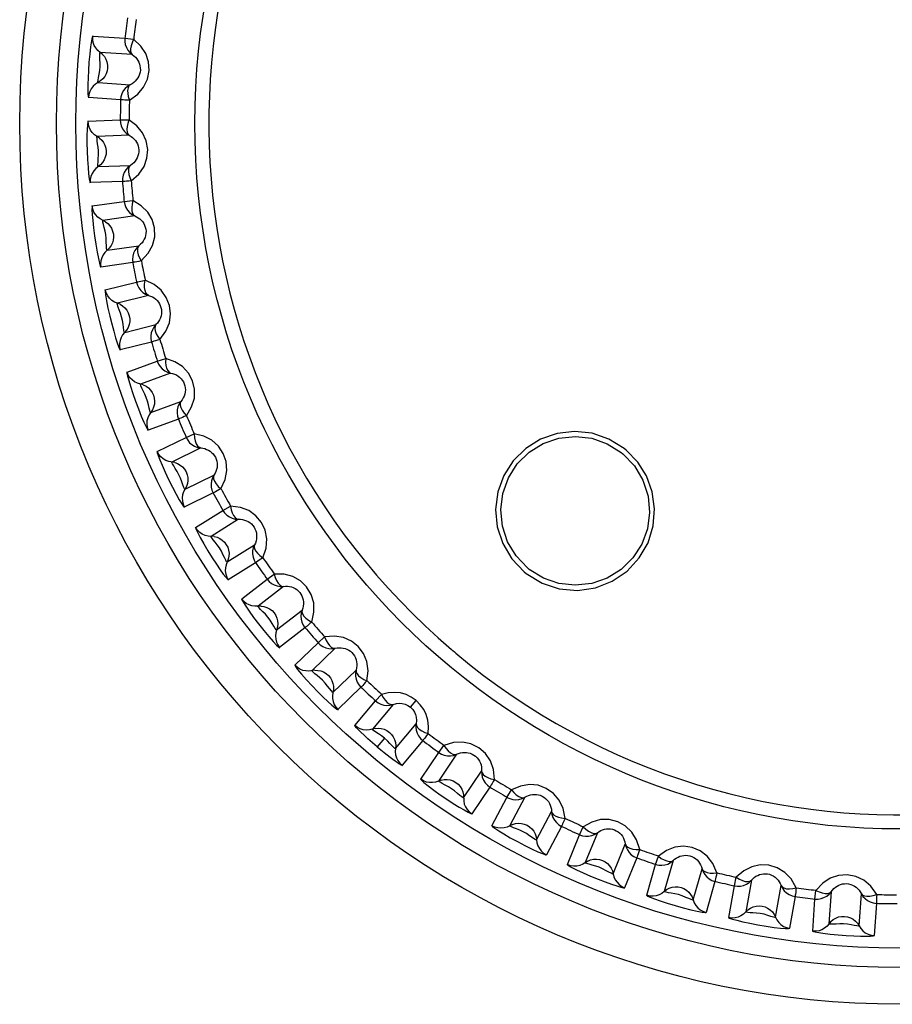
# Model space of a CAD drawing. Header units: millimetres. Extents: x 1 to 1591, y -395 to 1220.
# Tile 41 of 81: x 703 to 712, y 635 to 645. Entities that reach past the tile are written whole.
import ezdxf

# ---------------------------------------------------------------- set-up
doc = ezdxf.new("R2010")
doc.units = ezdxf.units.MM
doc.header["$LTSCALE"] = 65.395
for name, color, linetype in [('01_DISPLAYCASE_11_AM_0', 7, 'CONTINUOUS'), ('R911330333_FOLIE_11_AM_0', 7, 'CONTINUOUS'), ('XUAN_NIU_11_AM_0', 7, 'CONTINUOUS')]:
    doc.layers.add(name, color=color, linetype=linetype)

msp = doc.modelspace()

# ---------------------------------------------------------------- linework, layer by layer
at = {"layer": '01_DISPLAYCASE_11_AM_0', "color": 7}
msp.add_circle((711.721, 643.564), 8.625, dxfattribs=at)
at = {"layer": 'R911330333_FOLIE_11_AM_0', "color": 7}
msp.add_circle((711.721, 643.564), 9, dxfattribs=at)
at = {"layer": 'XUAN_NIU_11_AM_0', "color": 7}
for p, q in [((703.468, 644.457), (703.796, 644.434)), ((703.796, 644.434), (703.885, 644.424)), ((703.54, 644.285), (703.543, 644.29)), ((703.871, 644.267), (703.543, 644.29)), ((703.522, 643.982), (703.85, 643.959)), ((703.752, 643.805), (703.424, 643.828)), ((703.42, 643.589), (703.749, 643.601)), ((703.749, 643.601), (703.838, 643.6)), ((703.841, 643.443), (703.512, 643.431)), ((703.523, 643.123), (703.852, 643.135)), ((703.771, 642.97), (703.442, 642.959)), ((703.463, 642.721), (703.788, 642.767)), ((703.788, 642.767), (703.878, 642.776)), ((703.897, 642.62), (703.571, 642.574)), ((703.614, 642.269), (703.94, 642.314)), ((703.876, 642.143), (703.55, 642.097)), ((703.596, 641.863), (703.915, 641.942)), ((704.038, 641.807), (703.719, 641.727)), ((703.718, 641.722), (703.719, 641.727)), ((703.794, 641.428), (704.113, 641.508)), ((704.068, 641.33), (703.748, 641.251)), ((703.818, 641.023), (704.127, 641.135)), ((704.127, 641.135), (704.213, 641.163)), ((704.264, 641.013), (703.955, 640.901)), ((704.06, 640.611), (704.369, 640.724)), ((704.343, 640.543), (704.034, 640.43)), ((704.423, 640.355), (704.505, 640.391)), ((704.127, 640.211), (704.423, 640.355)), ((704.571, 640.248), (704.276, 640.104)), ((708.869, 640.203), (708.888, 640.188)), ((708.92, 640.226), (708.901, 640.243)), ((704.411, 639.827), (704.706, 639.971)), ((704.699, 639.788), (704.403, 639.644)), ((704.519, 639.435), (704.798, 639.61)), ((704.798, 639.61), (704.876, 639.654)), ((704.957, 639.519), (704.678, 639.345)), ((704.678, 639.339), (704.678, 639.345)), ((704.841, 639.083), (705.12, 639.258)), ((705.132, 639.075), (704.853, 638.901)), ((705.249, 638.908), (705.322, 638.96)), ((707.877, 638.983), (707.897, 638.967)), ((707.929, 639.008), (707.911, 639.023)), ((704.99, 638.705), (705.249, 638.908)), ((705.417, 638.834), (705.158, 638.632)), ((705.347, 638.389), (705.607, 638.591)), ((705.637, 638.411), (705.378, 638.208)), ((705.535, 638.028), (705.771, 638.257)), ((705.771, 638.257), (705.838, 638.317)), ((705.946, 638.201), (705.709, 637.973)), ((705.923, 637.751), (706.16, 637.979)), ((706.209, 637.803), (705.973, 637.575)), ((706.147, 637.412), (706.359, 637.664)), ((706.359, 637.664), (706.419, 637.73)), ((706.716, 637.599), (706.773, 637.668)), ((706.538, 637.627), (706.326, 637.375)), ((706.563, 637.177), (706.774, 637.429)), ((706.45, 637.283), (706.376, 637.194)), ((706.842, 637.259), (706.63, 637.007)), ((707.005, 637.136), (707.058, 637.208)), ((706.821, 636.863), (707.005, 637.136)), ((707.187, 637.118), (707.003, 636.845)), ((707.258, 636.673), (707.442, 636.945)), ((707.527, 636.783), (707.343, 636.51)), ((707.702, 636.678), (707.748, 636.756)), ((707.548, 636.388), (707.702, 636.678)), ((707.885, 636.679), (707.731, 636.389)), ((708.003, 636.244), (708.158, 636.534)), ((708.259, 636.382), (708.105, 636.092)), ((708.444, 636.296), (708.481, 636.378)), ((708.321, 635.991), (708.444, 636.296)), ((708.626, 636.316), (708.503, 636.011)), ((708.789, 635.895), (708.912, 636.2)), ((709.029, 636.06), (708.905, 635.755)), ((709.222, 635.993), (709.25, 636.078)), ((708.506, 636.007), (708.503, 636.011)), ((709.131, 635.677), (709.222, 635.993)), ((709.401, 636.032), (709.31, 635.716)), ((709.606, 635.631), (709.697, 635.947)), ((710.027, 635.773), (710.046, 635.861)), ((709.828, 635.819), (709.737, 635.503)), ((709.97, 635.449), (710.027, 635.773)), ((710.201, 635.831), (710.143, 635.507)), ((710.447, 635.453), (710.504, 635.777)), ((710.648, 635.664), (710.591, 635.34)), ((710.828, 635.311), (710.85, 635.639)), ((710.85, 635.639), (710.86, 635.728)), ((711.017, 635.714), (710.994, 635.386)), ((711.302, 635.365), (711.325, 635.693)), ((711.479, 635.595), (711.456, 635.267)), ((710.999, 635.383), (710.994, 635.386))]:
    msp.add_line(p, q, dxfattribs=at)
for points in [[(703.468, 644.46), (703.462, 644.445), (703.455, 644.408), (703.446, 644.348), (703.437, 644.272), (703.429, 644.189), (703.423, 644.105), (703.419, 644.029), (703.417, 643.961), (703.417, 643.906), (703.418, 643.865), (703.42, 643.838), (703.424, 643.825)], [(703.567, 644.27), (703.519, 644.31), (703.499, 644.335), (703.483, 644.362), (703.472, 644.392), (703.467, 644.424), (703.468, 644.457)], [(703.796, 644.434), (703.795, 644.402), (703.8, 644.371), (703.811, 644.341), (703.826, 644.313), (703.847, 644.288), (703.871, 644.267)], [(703.842, 643.802), (703.927, 643.864), (703.988, 643.934), (704.027, 644.017), (704.043, 644.104), (704.038, 644.192), (704.01, 644.278), (703.959, 644.354), (703.885, 644.424)], [(703.885, 644.424), (703.869, 644.389), (703.859, 644.358), (703.854, 644.328), (703.854, 644.302), (703.86, 644.282), (703.871, 644.267)], [(703.522, 643.982), (703.519, 643.988), (703.522, 644.006), (703.527, 644.034), (703.532, 644.068), (703.539, 644.106), (703.542, 644.145), (703.543, 644.181), (703.541, 644.218), (703.54, 644.247), (703.54, 644.285)], [(703.567, 644.27), (703.586, 644.247), (703.602, 644.221), (703.613, 644.192), (703.619, 644.161), (703.619, 644.13)], [(703.871, 644.267), (703.888, 644.254), (703.903, 644.24), (703.917, 644.225), (703.928, 644.208), (703.938, 644.19), (703.945, 644.171), (703.95, 644.152), (703.953, 644.131), (703.954, 644.11), (703.951, 644.089), (703.946, 644.068), (703.938, 644.048), (703.928, 644.029), (703.916, 644.012), (703.902, 643.996), (703.887, 643.982), (703.869, 643.97), (703.85, 643.959)], [(703.619, 644.13), (703.615, 644.1), (703.605, 644.071), (703.59, 644.044), (703.571, 644.02), (703.548, 643.999), (703.495, 643.965)], [(703.495, 643.965), (703.472, 643.944), (703.452, 643.919), (703.437, 643.891), (703.428, 643.86), (703.424, 643.828)], [(703.85, 643.959), (703.823, 643.943), (703.8, 643.921), (703.78, 643.896), (703.766, 643.868), (703.756, 643.837), (703.752, 643.805)], [(703.85, 643.959), (703.837, 643.947), (703.828, 643.927), (703.824, 643.902), (703.825, 643.871), (703.831, 643.838), (703.842, 643.802)], [(703.842, 643.802), (703.817, 643.803), (703.796, 643.803), (703.778, 643.804), (703.765, 643.804), (703.756, 643.804), (703.752, 643.805)], [(703.42, 643.592), (703.416, 643.579), (703.413, 643.55), (703.41, 643.503), (703.408, 643.441), (703.408, 643.365), (703.41, 643.282), (703.414, 643.196), (703.419, 643.115), (703.425, 643.049), (703.432, 642.998), (703.437, 642.968), (703.442, 642.956)], [(703.537, 643.414), (703.486, 643.449), (703.463, 643.471), (703.445, 643.497), (703.431, 643.526), (703.423, 643.557), (703.42, 643.589)], [(703.749, 643.601), (703.751, 643.569), (703.759, 643.538), (703.773, 643.51), (703.791, 643.483), (703.814, 643.461), (703.841, 643.443)], [(703.838, 643.6), (703.826, 643.564), (703.819, 643.532), (703.817, 643.501), (703.82, 643.475), (703.828, 643.456), (703.841, 643.443)], [(703.86, 642.977), (703.938, 643.047), (703.992, 643.124), (704.022, 643.21), (704.029, 643.299), (704.014, 643.386), (703.977, 643.468), (703.919, 643.538), (703.838, 643.6)], [(703.523, 643.123), (703.52, 643.127), (703.52, 643.144), (703.522, 643.171), (703.523, 643.204), (703.527, 643.243), (703.527, 643.283), (703.524, 643.32), (703.517, 643.357), (703.513, 643.387), (703.511, 643.411), (703.51, 643.427), (703.512, 643.431)], [(703.537, 643.414), (703.559, 643.393), (703.578, 643.368), (703.591, 643.341), (703.601, 643.311), (703.604, 643.28)], [(703.841, 643.443), (703.859, 643.432), (703.875, 643.419), (703.89, 643.405), (703.904, 643.39), (703.915, 643.373), (703.924, 643.355), (703.932, 643.336), (703.936, 643.316), (703.939, 643.295), (703.939, 643.274), (703.936, 643.253), (703.93, 643.232), (703.922, 643.212), (703.912, 643.194), (703.9, 643.177), (703.886, 643.161), (703.869, 643.147), (703.852, 643.135)], [(703.604, 643.28), (703.603, 643.25), (703.596, 643.22), (703.585, 643.192), (703.568, 643.165), (703.548, 643.142), (703.498, 643.103)], [(703.498, 643.103), (703.477, 643.08), (703.46, 643.053), (703.449, 643.023), (703.442, 642.992), (703.442, 642.959)], [(703.852, 643.135), (703.827, 643.115), (703.806, 643.091), (703.789, 643.064), (703.777, 643.035), (703.771, 643.003), (703.771, 642.97)], [(703.852, 643.135), (703.84, 643.121), (703.833, 643.1), (703.832, 643.074), (703.836, 643.044), (703.846, 643.011), (703.86, 642.977)], [(703.86, 642.977), (703.836, 642.975), (703.814, 642.974), (703.797, 642.972), (703.783, 642.971), (703.775, 642.971), (703.771, 642.97)], [(703.462, 642.724), (703.46, 642.711), (703.459, 642.681), (703.462, 642.635), (703.467, 642.573), (703.474, 642.497), (703.485, 642.415), (703.498, 642.329), (703.512, 642.25), (703.525, 642.185), (703.536, 642.135), (703.545, 642.105), (703.551, 642.094)], [(703.598, 642.56), (703.543, 642.589), (703.518, 642.608), (703.497, 642.632), (703.48, 642.659), (703.469, 642.689), (703.463, 642.721)], [(703.788, 642.767), (703.794, 642.736), (703.806, 642.706), (703.822, 642.679), (703.843, 642.655), (703.868, 642.635), (703.897, 642.62)], [(703.878, 642.776), (703.869, 642.739), (703.866, 642.706), (703.867, 642.675), (703.872, 642.65), (703.882, 642.632), (703.897, 642.62)], [(703.964, 642.159), (704.035, 642.237), (704.08, 642.318), (704.101, 642.407), (704.098, 642.496), (704.075, 642.581), (704.03, 642.659), (703.964, 642.723), (703.878, 642.776)], [(703.897, 642.62), (703.916, 642.611), (703.933, 642.6), (703.95, 642.588), (703.965, 642.574), (703.978, 642.558), (703.989, 642.541), (703.998, 642.523), (704.005, 642.504), (704.01, 642.483), (704.012, 642.462), (704.011, 642.441), (704.008, 642.419), (704.002, 642.399), (703.994, 642.38), (703.983, 642.361), (703.971, 642.344), (703.956, 642.329), (703.939, 642.314)], [(703.614, 642.269), (703.61, 642.273), (703.609, 642.289), (703.608, 642.316), (703.606, 642.349), (703.606, 642.389), (703.601, 642.428), (703.594, 642.465), (703.584, 642.501), (703.577, 642.53), (703.572, 642.554), (703.569, 642.569), (703.571, 642.574)], [(703.598, 642.56), (703.622, 642.541), (703.643, 642.518), (703.659, 642.493), (703.671, 642.464), (703.678, 642.433)], [(703.678, 642.433), (703.68, 642.403), (703.677, 642.373), (703.668, 642.343), (703.655, 642.316), (703.636, 642.29), (703.591, 642.247)], [(703.94, 642.314), (703.917, 642.292), (703.898, 642.267), (703.885, 642.238), (703.876, 642.207), (703.873, 642.175), (703.876, 642.143)], [(703.94, 642.314), (703.929, 642.299), (703.925, 642.278), (703.926, 642.252), (703.933, 642.223), (703.946, 642.191), (703.964, 642.159)], [(703.591, 642.247), (703.573, 642.221), (703.559, 642.192), (703.55, 642.161), (703.547, 642.129), (703.55, 642.097)], [(703.964, 642.159), (703.94, 642.154), (703.919, 642.15), (703.902, 642.147), (703.889, 642.145), (703.88, 642.143), (703.876, 642.143)], [(703.915, 641.942), (703.919, 641.943), (703.928, 641.945), (703.941, 641.948), (703.958, 641.951), (703.979, 641.955), (704.003, 641.961)], [(703.915, 641.942), (703.924, 641.912), (703.939, 641.884), (703.958, 641.858), (703.981, 641.837), (704.008, 641.819), (704.038, 641.807)], [(704.038, 641.807), (704.023, 641.817), (704.011, 641.834), (704.003, 641.858), (703.998, 641.888), (703.998, 641.923), (704.003, 641.961)], [(704.154, 641.356), (704.215, 641.44), (704.252, 641.526), (704.263, 641.617), (704.252, 641.705), (704.219, 641.787), (704.167, 641.86), (704.095, 641.917), (704.003, 641.961)], [(703.595, 641.866), (703.594, 641.85), (703.598, 641.813), (703.608, 641.752), (703.623, 641.678), (703.641, 641.596), (703.662, 641.515), (703.682, 641.44), (703.701, 641.375), (703.717, 641.324), (703.731, 641.285), (703.742, 641.26), (703.749, 641.248)], [(703.747, 641.716), (703.69, 641.739), (703.663, 641.756), (703.639, 641.778), (703.62, 641.803), (703.605, 641.832), (703.596, 641.863)], [(704.038, 641.807), (704.058, 641.8), (704.077, 641.792), (704.094, 641.781), (704.111, 641.768), (704.125, 641.754), (704.138, 641.739), (704.149, 641.722), (704.158, 641.703), (704.165, 641.683), (704.169, 641.662), (704.171, 641.641), (704.17, 641.62), (704.166, 641.599), (704.16, 641.579), (704.151, 641.559), (704.141, 641.541), (704.128, 641.524), (704.113, 641.508)], [(703.794, 641.428), (703.789, 641.433), (703.786, 641.451), (703.782, 641.479), (703.777, 641.513), (703.772, 641.552), (703.763, 641.589), (703.752, 641.624), (703.739, 641.658), (703.729, 641.686), (703.718, 641.722)], [(703.747, 641.716), (703.773, 641.7), (703.796, 641.68), (703.815, 641.656), (703.83, 641.629), (703.841, 641.599)], [(703.841, 641.599), (703.846, 641.569), (703.845, 641.539), (703.84, 641.508), (703.829, 641.479), (703.814, 641.452), (703.773, 641.404)], [(704.113, 641.508), (704.093, 641.484), (704.077, 641.456), (704.066, 641.426), (704.061, 641.395), (704.061, 641.362), (704.068, 641.33)], [(704.113, 641.508), (704.104, 641.492), (704.102, 641.47), (704.106, 641.445), (704.116, 641.416), (704.132, 641.386), (704.154, 641.356)], [(703.773, 641.404), (703.758, 641.376), (703.747, 641.347), (703.742, 641.315), (703.742, 641.283), (703.748, 641.251)], [(704.154, 641.356), (704.13, 641.349), (704.11, 641.343), (704.093, 641.338), (704.08, 641.334), (704.072, 641.332), (704.068, 641.33)], [(704.127, 641.135), (704.14, 641.106), (704.157, 641.08), (704.178, 641.056), (704.204, 641.037), (704.233, 641.023), (704.264, 641.013)], [(704.213, 641.163), (704.212, 641.125), (704.216, 641.091), (704.223, 641.062), (704.234, 641.038), (704.247, 641.022), (704.264, 641.013)], [(704.426, 640.577), (704.478, 640.668), (704.506, 640.757), (704.508, 640.848), (704.487, 640.935), (704.446, 641.013), (704.386, 641.08), (704.308, 641.129), (704.213, 641.163)], [(703.817, 641.026), (703.817, 641.012), (703.823, 640.983), (703.835, 640.938), (703.853, 640.879), (703.876, 640.806), (703.904, 640.728), (703.934, 640.647), (703.964, 640.572), (703.99, 640.511), (704.012, 640.465), (704.027, 640.437), (704.035, 640.427)], [(703.984, 640.893), (703.924, 640.91), (703.896, 640.924), (703.87, 640.943), (703.848, 640.966), (703.831, 640.993), (703.818, 641.023)], [(704.264, 641.014), (704.284, 641.009), (704.304, 641.002), (704.323, 640.994), (704.34, 640.983), (704.356, 640.97), (704.37, 640.956), (704.383, 640.94), (704.394, 640.923), (704.403, 640.904), (704.409, 640.883), (704.413, 640.862), (704.414, 640.841), (704.413, 640.82), (704.409, 640.799), (704.402, 640.779), (704.393, 640.76), (704.382, 640.741), (704.369, 640.724)], [(704.06, 640.611), (704.056, 640.615), (704.051, 640.631), (704.044, 640.656), (704.036, 640.688), (704.027, 640.727), (704.014, 640.764), (704, 640.799), (703.983, 640.832), (703.97, 640.86), (703.96, 640.882), (703.954, 640.896), (703.955, 640.901)], [(703.984, 640.893), (704.012, 640.879), (704.036, 640.862), (704.058, 640.84), (704.076, 640.814), (704.089, 640.786)], [(704.089, 640.786), (704.097, 640.757), (704.1, 640.726), (704.098, 640.696), (704.09, 640.666), (704.078, 640.637), (704.043, 640.585)], [(704.369, 640.724), (704.352, 640.698), (704.339, 640.669), (704.332, 640.638), (704.33, 640.606), (704.333, 640.574), (704.343, 640.543)], [(704.369, 640.724), (704.362, 640.707), (704.362, 640.685), (704.369, 640.661), (704.382, 640.633), (704.402, 640.605), (704.426, 640.577)], [(704.043, 640.585), (704.03, 640.556), (704.022, 640.525), (704.02, 640.493), (704.024, 640.461), (704.034, 640.43)], [(704.426, 640.577), (704.403, 640.568), (704.384, 640.559), (704.367, 640.553), (704.355, 640.548), (704.347, 640.544), (704.343, 640.543)], [(704.778, 639.831), (704.821, 639.926), (704.839, 640.018), (704.831, 640.109), (704.801, 640.193), (704.752, 640.267), (704.686, 640.327), (704.604, 640.367), (704.505, 640.391)], [(704.505, 640.391), (704.508, 640.353), (704.515, 640.32), (704.526, 640.292), (704.539, 640.27), (704.554, 640.255), (704.571, 640.248)], [(708.901, 640.243), (708.745, 640.338), (708.574, 640.398), (708.394, 640.417), (708.216, 640.397), (708.046, 640.337), (707.894, 640.243), (707.767, 640.117), (707.671, 639.967), (707.609, 639.799), (707.586, 639.621), (707.603, 639.442), (707.659, 639.271), (707.751, 639.116), (707.877, 638.983)], [(707.911, 639.023), (707.795, 639.145), (707.709, 639.288), (707.655, 639.448), (707.639, 639.616), (707.659, 639.784), (707.717, 639.943), (707.808, 640.086), (707.929, 640.204), (708.073, 640.293), (708.233, 640.348), (708.401, 640.366), (708.568, 640.347), (708.727, 640.291), (708.869, 640.203)], [(704.423, 640.355), (704.438, 640.327), (704.458, 640.302), (704.482, 640.282), (704.509, 640.265), (704.539, 640.254), (704.571, 640.248)], [(704.126, 640.213), (704.127, 640.2), (704.136, 640.172), (704.153, 640.128), (704.177, 640.071), (704.207, 640.002), (704.243, 639.926), (704.282, 639.849), (704.319, 639.777), (704.352, 639.719), (704.378, 639.676), (704.396, 639.65), (704.405, 639.641)], [(704.306, 640.099), (704.245, 640.109), (704.215, 640.12), (704.187, 640.136), (704.163, 640.157), (704.143, 640.182), (704.127, 640.211)], [(704.571, 640.248), (704.592, 640.246), (704.612, 640.241), (704.632, 640.234), (704.65, 640.226), (704.667, 640.215), (704.683, 640.202), (704.697, 640.188), (704.71, 640.171), (704.721, 640.153), (704.729, 640.134), (704.735, 640.113), (704.739, 640.092), (704.739, 640.071), (704.738, 640.05), (704.733, 640.029), (704.727, 640.009), (704.718, 639.99), (704.706, 639.971)], [(707.897, 638.967), (708.061, 638.867), (708.236, 638.809), (708.423, 638.793), (708.607, 638.819), (708.779, 638.887), (708.931, 638.99), (709.054, 639.124), (709.144, 639.28), (709.196, 639.452), (709.211, 639.627), (709.186, 639.801), (709.128, 639.962), (709.04, 640.102), (708.92, 640.226)], [(708.888, 640.188), (709.005, 640.064), (709.092, 639.918), (709.145, 639.757), (709.16, 639.589), (709.138, 639.422), (709.08, 639.265), (708.989, 639.124), (708.869, 639.006), (708.727, 638.918), (708.568, 638.863), (708.4, 638.845), (708.233, 638.864), (708.074, 638.919), (707.929, 639.008)], [(704.411, 639.827), (704.406, 639.83), (704.4, 639.845), (704.39, 639.87), (704.379, 639.901), (704.366, 639.939), (704.349, 639.974), (704.331, 640.007), (704.311, 640.038), (704.295, 640.064), (704.283, 640.085), (704.275, 640.099), (704.276, 640.104)], [(704.306, 640.099), (704.334, 640.088), (704.361, 640.073), (704.385, 640.054), (704.405, 640.03), (704.421, 640.003)], [(704.421, 640.003), (704.432, 639.975), (704.438, 639.945), (704.439, 639.915), (704.435, 639.884), (704.425, 639.855), (704.396, 639.799)], [(704.706, 639.971), (704.692, 639.943), (704.682, 639.913), (704.678, 639.881), (704.679, 639.849), (704.686, 639.818), (704.699, 639.788)], [(704.706, 639.971), (704.701, 639.953), (704.703, 639.932), (704.713, 639.908), (704.729, 639.882), (704.751, 639.856), (704.778, 639.831)], [(704.396, 639.799), (704.386, 639.769), (704.382, 639.737), (704.384, 639.705), (704.391, 639.674), (704.403, 639.644)], [(704.778, 639.831), (704.756, 639.819), (704.738, 639.809), (704.722, 639.801), (704.71, 639.794), (704.703, 639.79), (704.699, 639.788)], [(704.798, 639.61), (704.816, 639.584), (704.838, 639.561), (704.865, 639.543), (704.893, 639.53), (704.925, 639.521), (704.957, 639.519)], [(705.206, 639.125), (705.239, 639.225), (705.247, 639.318), (705.23, 639.408), (705.192, 639.488), (705.135, 639.556), (705.063, 639.609), (704.977, 639.641), (704.876, 639.654)], [(704.876, 639.654), (704.883, 639.617), (704.894, 639.585), (704.907, 639.558), (704.922, 639.537), (704.939, 639.524), (704.957, 639.519)], [(704.957, 639.519), (704.978, 639.519), (704.998, 639.516), (705.019, 639.512), (705.038, 639.505), (705.056, 639.496), (705.073, 639.485), (705.089, 639.472), (705.103, 639.457), (705.116, 639.44), (705.126, 639.422), (705.134, 639.402), (705.14, 639.381), (705.143, 639.36), (705.143, 639.339), (705.141, 639.318), (705.137, 639.298), (705.13, 639.277), (705.12, 639.257)], [(704.517, 639.438), (704.522, 639.422), (704.537, 639.389), (704.565, 639.334), (704.602, 639.268), (704.645, 639.196), (704.689, 639.125), (704.731, 639.06), (704.77, 639.004), (704.801, 638.96), (704.827, 638.928), (704.844, 638.907), (704.855, 638.898)], [(704.708, 639.343), (704.647, 639.347), (704.616, 639.355), (704.587, 639.368), (704.561, 639.386), (704.538, 639.409), (704.519, 639.435)], [(704.841, 639.083), (704.836, 639.086), (704.827, 639.102), (704.815, 639.128), (704.799, 639.159), (704.783, 639.194), (704.762, 639.227), (704.741, 639.257), (704.718, 639.285), (704.7, 639.308), (704.678, 639.339)], [(704.708, 639.343), (704.738, 639.335), (704.766, 639.323), (704.792, 639.306), (704.815, 639.285), (704.833, 639.26)], [(704.833, 639.26), (704.847, 639.233), (704.856, 639.204), (704.861, 639.174), (704.86, 639.143), (704.853, 639.112), (704.83, 639.054)], [(705.12, 639.258), (705.109, 639.228), (705.102, 639.197), (705.101, 639.165), (705.106, 639.134), (705.116, 639.103), (705.132, 639.075)], [(705.12, 639.258), (705.117, 639.24), (705.121, 639.218), (705.133, 639.195), (705.152, 639.172), (705.177, 639.148), (705.206, 639.125)], [(705.206, 639.125), (705.186, 639.112), (705.168, 639.1), (705.154, 639.09), (705.143, 639.082), (705.136, 639.077), (705.132, 639.075)], [(704.83, 639.054), (704.823, 639.023), (704.822, 638.991), (704.827, 638.96), (704.837, 638.929), (704.853, 638.901)], [(705.706, 638.469), (705.728, 638.571), (705.726, 638.665), (705.7, 638.752), (705.653, 638.828), (705.59, 638.89), (705.512, 638.935), (705.424, 638.957), (705.322, 638.96)], [(705.322, 638.96), (705.333, 638.924), (705.347, 638.893), (705.363, 638.867), (705.38, 638.848), (705.398, 638.837), (705.417, 638.834)], [(705.249, 638.908), (705.27, 638.884), (705.295, 638.864), (705.322, 638.848), (705.353, 638.838), (705.384, 638.833), (705.417, 638.834)], [(705.417, 638.834), (705.438, 638.836), (705.458, 638.836), (705.479, 638.833), (705.499, 638.828), (705.518, 638.822), (705.536, 638.812), (705.553, 638.801), (705.568, 638.788), (705.583, 638.773), (705.595, 638.755), (705.605, 638.736), (705.613, 638.716), (705.618, 638.696), (705.621, 638.675), (705.621, 638.654), (705.619, 638.633), (705.614, 638.612), (705.607, 638.591)], [(704.988, 638.708), (704.993, 638.695), (705.007, 638.669), (705.033, 638.63), (705.068, 638.579), (705.112, 638.517), (705.163, 638.451), (705.216, 638.383), (705.268, 638.321), (705.312, 638.271), (705.347, 638.234), (705.369, 638.213), (705.38, 638.206)], [(705.188, 638.633), (705.126, 638.631), (705.095, 638.635), (705.065, 638.645), (705.036, 638.66), (705.011, 638.681), (704.99, 638.705)], [(705.347, 638.389), (705.342, 638.39), (705.333, 638.404), (705.318, 638.427), (705.301, 638.454), (705.28, 638.489), (705.256, 638.52), (705.232, 638.549), (705.205, 638.575), (705.184, 638.597), (705.169, 638.615), (705.158, 638.626), (705.158, 638.632)], [(705.188, 638.633), (705.218, 638.629), (705.247, 638.619), (705.275, 638.605), (705.3, 638.587), (705.321, 638.564)], [(705.321, 638.564), (705.338, 638.538), (705.35, 638.51), (705.357, 638.481), (705.359, 638.45), (705.356, 638.419), (705.339, 638.358)], [(705.607, 638.591), (705.598, 638.561), (705.595, 638.529), (705.597, 638.498), (705.605, 638.467), (705.619, 638.437), (705.637, 638.411)], [(705.607, 638.591), (705.605, 638.573), (705.612, 638.552), (705.626, 638.531), (705.647, 638.509), (705.674, 638.488), (705.706, 638.469)], [(705.706, 638.469), (705.687, 638.453), (705.671, 638.439), (705.658, 638.428), (705.647, 638.419), (705.641, 638.413), (705.637, 638.411)], [(705.339, 638.358), (705.336, 638.327), (705.338, 638.295), (705.346, 638.264), (705.359, 638.235), (705.378, 638.208)], [(705.771, 638.257), (705.794, 638.235), (705.821, 638.218), (705.85, 638.205), (705.881, 638.198), (705.914, 638.197), (705.946, 638.201)], [(706.271, 637.868), (706.282, 637.972), (706.271, 638.065), (706.236, 638.149), (706.181, 638.22), (706.112, 638.275), (706.03, 638.311), (705.94, 638.324), (705.838, 638.317)], [(705.838, 638.317), (705.853, 638.281), (705.87, 638.253), (705.889, 638.229), (705.908, 638.211), (705.927, 638.202), (705.946, 638.201)], [(705.946, 638.201), (705.966, 638.205), (705.987, 638.207), (706.007, 638.207), (706.028, 638.204), (706.047, 638.199), (706.066, 638.192), (706.084, 638.183), (706.101, 638.171), (706.117, 638.157), (706.131, 638.141), (706.143, 638.124), (706.153, 638.104), (706.16, 638.085), (706.165, 638.064), (706.167, 638.043), (706.167, 638.022), (706.165, 638.001), (706.16, 637.979)], [(707.164, 638.163), (707.149, 638.176), (707.134, 638.189)], [(707.178, 638.15), (707.171, 638.157), (707.164, 638.163)], [(705.533, 638.031), (705.54, 638.016), (705.562, 637.986), (705.602, 637.937), (705.654, 637.878), (705.711, 637.817), (705.769, 637.756), (705.823, 637.703), (705.871, 637.657), (705.911, 637.621), (705.942, 637.595), (705.963, 637.579), (705.975, 637.572)], [(705.739, 637.977), (705.678, 637.968), (705.646, 637.97), (705.615, 637.976), (705.586, 637.989), (705.559, 638.006), (705.535, 638.028)], [(705.868, 637.813), (705.844, 637.845), (705.817, 637.874), (705.79, 637.899), (705.762, 637.922), (705.739, 637.941), (705.722, 637.957), (705.71, 637.968), (705.709, 637.973)], [(705.739, 637.977), (705.77, 637.976), (705.8, 637.97), (705.828, 637.959), (705.855, 637.943), (705.879, 637.922)], [(706.16, 637.979), (706.154, 637.948), (706.155, 637.917), (706.16, 637.885), (706.172, 637.855), (706.188, 637.828), (706.209, 637.803)], [(706.16, 637.979), (706.16, 637.961), (706.169, 637.941), (706.185, 637.921), (706.209, 637.902), (706.238, 637.884), (706.271, 637.868)], [(705.879, 637.922), (705.898, 637.899), (705.913, 637.872), (705.923, 637.843), (705.929, 637.813), (705.929, 637.782), (705.918, 637.72)], [(706.271, 637.868), (706.254, 637.85), (706.24, 637.835), (706.228, 637.822), (706.218, 637.812), (706.212, 637.806), (706.209, 637.803)], [(705.923, 637.751), (705.918, 637.752), (705.907, 637.766), (705.868, 637.813)], [(706.773, 637.668), (706.723, 637.703), (706.67, 637.728), (706.614, 637.745), (706.554, 637.751), (706.489, 637.746), (706.419, 637.73)], [(705.918, 637.72), (705.918, 637.688), (705.924, 637.657), (705.935, 637.627), (705.951, 637.599), (705.973, 637.575)], [(706.359, 637.664), (706.384, 637.645), (706.412, 637.63), (706.442, 637.621), (706.474, 637.617), (706.506, 637.619), (706.538, 637.627)], [(706.419, 637.73), (706.437, 637.697), (706.457, 637.67), (706.478, 637.648), (706.499, 637.633), (706.519, 637.626), (706.538, 637.627)], [(706.897, 637.33), (706.9, 637.401), (706.894, 637.466), (706.877, 637.524), (706.851, 637.577), (706.816, 637.625), (706.773, 637.668)], [(706.538, 637.627), (706.572, 637.636), (706.604, 637.639), (706.632, 637.637), (706.66, 637.63), (706.688, 637.618), (706.716, 637.599)], [(706.716, 637.599), (706.739, 637.575), (706.756, 637.549), (706.767, 637.524), (706.774, 637.496), (706.777, 637.464), (706.774, 637.429)], [(706.376, 637.194), (706.326, 637.236), (706.281, 637.276), (706.241, 637.312), (706.207, 637.344), (706.182, 637.37), (706.163, 637.389), (706.151, 637.404), (706.145, 637.414)], [(706.356, 637.382), (706.296, 637.367), (706.264, 637.365), (706.233, 637.369), (706.202, 637.378), (706.173, 637.392), (706.147, 637.412)], [(706.363, 637.345), (706.329, 637.369), (706.326, 637.375)], [(706.356, 637.382), (706.386, 637.385), (706.417, 637.382), (706.446, 637.374), (706.475, 637.36), (706.5, 637.342)], [(706.45, 637.283), (706.419, 637.308), (706.388, 637.327), (706.363, 637.345)], [(706.774, 637.429), (706.772, 637.397), (706.775, 637.366), (706.784, 637.335), (706.799, 637.307), (706.818, 637.281), (706.842, 637.259)], [(706.774, 637.429), (706.776, 637.411), (706.787, 637.392), (706.805, 637.374), (706.831, 637.357), (706.861, 637.342), (706.897, 637.33)], [(706.527, 637.206), (706.505, 637.229), (706.481, 637.256), (706.45, 637.283)], [(706.5, 637.342), (706.522, 637.321), (706.54, 637.296), (706.553, 637.269), (706.561, 637.239), (706.565, 637.208), (706.56, 637.145)], [(706.897, 637.33), (706.881, 637.31), (706.869, 637.293), (706.858, 637.279), (706.85, 637.269), (706.844, 637.262), (706.842, 637.259)], [(706.376, 637.194), (706.411, 637.164), (706.445, 637.137), (706.477, 637.111), (706.507, 637.089), (706.534, 637.068), (706.558, 637.051), (706.579, 637.036), (706.596, 637.024), (706.61, 637.016), (706.621, 637.01), (706.628, 637.006), (706.633, 637.005)], [(706.563, 637.177), (706.557, 637.178), (706.527, 637.206)], [(706.56, 637.145), (706.564, 637.114), (706.573, 637.083), (706.587, 637.055), (706.606, 637.029), (706.63, 637.007)], [(707.575, 636.86), (707.564, 636.964), (707.533, 637.052), (707.481, 637.127), (707.413, 637.185), (707.334, 637.224), (707.247, 637.243), (707.155, 637.237), (707.058, 637.208)], [(707.058, 637.208), (707.08, 637.177), (707.102, 637.152), (707.125, 637.133), (707.148, 637.12), (707.168, 637.115), (707.187, 637.118)], [(707.005, 637.136), (707.032, 637.119), (707.061, 637.108), (707.093, 637.102), (707.124, 637.101), (707.156, 637.107), (707.187, 637.118)], [(707.187, 637.118), (707.206, 637.126), (707.226, 637.132), (707.246, 637.136), (707.266, 637.138), (707.287, 637.137), (707.307, 637.134), (707.326, 637.128), (707.345, 637.121), (707.364, 637.11), (707.381, 637.098), (707.396, 637.083), (707.41, 637.066), (707.421, 637.048), (707.43, 637.029), (707.437, 637.009), (707.441, 636.988), (707.443, 636.967), (707.442, 636.945)], [(707.442, 636.945), (707.444, 636.914), (707.45, 636.883), (707.462, 636.853), (707.48, 636.826), (707.502, 636.803), (707.527, 636.783)], [(707.442, 636.945), (707.447, 636.927), (707.459, 636.91), (707.479, 636.894), (707.506, 636.88), (707.538, 636.868), (707.575, 636.86)], [(706.818, 636.865), (706.827, 636.854), (706.852, 636.831), (706.896, 636.796), (706.953, 636.753), (707.019, 636.705), (707.088, 636.658), (707.153, 636.616), (707.212, 636.579), (707.264, 636.549), (707.305, 636.526), (707.332, 636.513), (707.346, 636.509)], [(707.031, 636.855), (706.973, 636.834), (706.942, 636.829), (706.91, 636.829), (706.879, 636.835), (706.849, 636.846), (706.821, 636.863)], [(707.258, 636.673), (707.253, 636.673), (707.24, 636.683), (707.22, 636.698), (707.196, 636.718), (707.167, 636.744), (707.136, 636.766), (707.104, 636.787), (707.069, 636.804), (707.041, 636.819), (707.02, 636.832), (707.005, 636.84), (707.003, 636.845)], [(707.031, 636.855), (707.061, 636.861), (707.092, 636.861), (707.122, 636.856), (707.152, 636.846), (707.179, 636.831)], [(707.575, 636.86), (707.562, 636.839), (707.551, 636.821), (707.541, 636.806), (707.534, 636.794), (707.53, 636.787), (707.527, 636.783)], [(707.179, 636.831), (707.203, 636.812), (707.223, 636.789), (707.239, 636.763), (707.251, 636.734), (707.257, 636.704), (707.26, 636.641)], [(708.298, 636.463), (708.276, 636.565), (708.237, 636.65), (708.177, 636.719), (708.104, 636.77), (708.021, 636.801), (707.932, 636.81), (707.841, 636.794), (707.748, 636.756)], [(707.748, 636.756), (707.773, 636.727), (707.797, 636.705), (707.823, 636.688), (707.846, 636.677), (707.867, 636.674), (707.885, 636.679)], [(707.26, 636.641), (707.266, 636.61), (707.278, 636.581), (707.296, 636.554), (707.317, 636.53), (707.343, 636.51)], [(707.702, 636.678), (707.731, 636.665), (707.762, 636.656), (707.793, 636.654), (707.825, 636.656), (707.856, 636.665), (707.885, 636.679)], [(707.885, 636.679), (707.904, 636.689), (707.923, 636.697), (707.942, 636.703), (707.963, 636.707), (707.983, 636.709), (708.003, 636.708), (708.023, 636.704), (708.043, 636.699), (708.062, 636.69), (708.08, 636.68), (708.097, 636.666), (708.113, 636.651), (708.126, 636.635), (708.136, 636.617), (708.145, 636.597), (708.152, 636.577), (708.156, 636.556), (708.158, 636.534)], [(708.158, 636.534), (708.162, 636.503), (708.172, 636.473), (708.187, 636.445), (708.207, 636.42), (708.231, 636.399), (708.259, 636.382)], [(708.158, 636.534), (708.164, 636.517), (708.178, 636.501), (708.2, 636.487), (708.228, 636.476), (708.261, 636.468), (708.298, 636.463)], [(708.298, 636.463), (708.287, 636.441), (708.278, 636.422), (708.271, 636.406), (708.265, 636.394), (708.261, 636.386), (708.259, 636.382)], [(709.059, 636.144), (709.027, 636.244), (708.979, 636.324), (708.912, 636.386), (708.834, 636.429), (708.748, 636.451), (708.659, 636.451), (708.57, 636.426), (708.481, 636.378)], [(707.545, 636.389), (707.555, 636.379), (707.578, 636.362), (707.618, 636.336), (707.67, 636.304), (707.736, 636.266), (707.809, 636.226), (707.886, 636.186), (707.958, 636.15), (708.019, 636.122), (708.066, 636.103), (708.095, 636.092), (708.107, 636.09)], [(707.758, 636.402), (707.703, 636.375), (707.672, 636.366), (707.64, 636.363), (707.609, 636.366), (707.577, 636.374), (707.548, 636.388)], [(708.003, 636.244), (707.998, 636.243), (707.984, 636.252), (707.961, 636.267), (707.934, 636.285), (707.901, 636.308), (707.867, 636.327), (707.833, 636.343), (707.798, 636.356), (707.77, 636.368), (707.748, 636.378), (707.734, 636.384), (707.731, 636.389)], [(707.758, 636.402), (707.788, 636.411), (707.818, 636.414), (707.849, 636.412), (707.879, 636.405), (707.908, 636.393)], [(707.908, 636.393), (707.933, 636.377), (707.956, 636.356), (707.975, 636.332), (707.989, 636.304), (707.999, 636.275), (708.008, 636.213)], [(708.481, 636.378), (708.509, 636.352), (708.536, 636.332), (708.563, 636.318), (708.587, 636.31), (708.608, 636.309), (708.626, 636.316)], [(708.626, 636.316), (708.643, 636.328), (708.661, 636.338), (708.68, 636.346), (708.7, 636.352), (708.72, 636.355), (708.74, 636.357), (708.76, 636.355), (708.78, 636.352), (708.801, 636.346), (708.82, 636.337), (708.838, 636.325), (708.855, 636.312), (708.87, 636.297), (708.882, 636.28), (708.893, 636.262), (708.901, 636.242), (708.908, 636.222), (708.912, 636.2)], [(708.444, 636.296), (708.474, 636.285), (708.505, 636.28), (708.537, 636.281), (708.568, 636.287), (708.598, 636.299), (708.626, 636.316)], [(708.008, 636.213), (708.018, 636.183), (708.033, 636.155), (708.053, 636.13), (708.077, 636.108), (708.105, 636.092)], [(708.912, 636.2), (708.92, 636.17), (708.933, 636.141), (708.951, 636.115), (708.973, 636.092), (708.999, 636.073), (709.029, 636.06)], [(708.912, 636.2), (708.92, 636.184), (708.936, 636.169), (708.959, 636.158), (708.988, 636.149), (709.022, 636.145), (709.059, 636.144)], [(709.059, 636.144), (709.051, 636.121), (709.044, 636.101), (709.038, 636.084), (709.033, 636.072), (709.03, 636.063), (709.029, 636.06)], [(709.849, 635.907), (709.807, 636.002), (709.75, 636.077), (709.678, 636.132), (709.595, 636.166), (709.508, 636.179), (709.419, 636.17), (709.334, 636.136), (709.25, 636.078)], [(708.529, 636.027), (708.557, 636.039), (708.587, 636.045), (708.617, 636.047), (708.648, 636.043), (708.678, 636.034)], [(709.25, 636.078), (709.28, 636.055), (709.309, 636.039), (709.338, 636.028), (709.363, 636.022), (709.384, 636.024), (709.401, 636.032)], [(709.401, 636.032), (709.416, 636.046), (709.433, 636.058), (709.451, 636.068), (709.47, 636.076), (709.49, 636.081), (709.51, 636.085), (709.53, 636.086), (709.55, 636.084), (709.571, 636.08), (709.591, 636.073), (709.611, 636.064), (709.629, 636.052), (709.645, 636.039), (709.659, 636.023), (709.672, 636.006), (709.682, 635.988), (709.691, 635.968), (709.697, 635.947)], [(708.318, 635.992), (708.328, 635.983), (708.359, 635.965), (708.413, 635.938), (708.481, 635.907), (708.557, 635.874), (708.634, 635.842), (708.705, 635.815), (708.769, 635.792), (708.824, 635.774), (708.867, 635.761), (708.894, 635.755), (708.908, 635.754)], [(708.529, 636.027), (708.476, 635.994), (708.447, 635.983), (708.415, 635.976), (708.384, 635.975), (708.352, 635.98), (708.321, 635.991)], [(708.789, 635.895), (708.783, 635.894), (708.768, 635.902), (708.744, 635.914), (708.715, 635.929), (708.68, 635.949), (708.644, 635.964), (708.609, 635.976), (708.573, 635.985), (708.544, 635.994), (708.506, 636.007)], [(708.678, 636.034), (708.705, 636.02), (708.73, 636.002), (708.751, 635.98), (708.768, 635.954), (708.781, 635.926), (708.796, 635.865)], [(709.222, 635.993), (709.253, 635.986), (709.284, 635.984), (709.316, 635.988), (709.346, 635.997), (709.375, 636.012), (709.401, 636.032)], [(709.697, 635.947), (709.708, 635.918), (709.724, 635.89), (709.744, 635.866), (709.769, 635.846), (709.797, 635.83), (709.828, 635.819)], [(709.697, 635.947), (709.706, 635.932), (709.724, 635.919), (709.748, 635.91), (709.778, 635.904), (709.812, 635.903), (709.849, 635.907)], [(710.66, 635.753), (710.607, 635.844), (710.544, 635.912), (710.466, 635.959), (710.38, 635.985), (710.292, 635.988), (710.204, 635.969), (710.123, 635.927), (710.046, 635.861)], [(708.796, 635.865), (708.809, 635.836), (708.827, 635.81), (708.85, 635.787), (708.876, 635.768), (708.905, 635.755)], [(709.849, 635.907), (709.843, 635.883), (709.838, 635.862), (709.834, 635.845), (709.831, 635.832), (709.829, 635.823), (709.828, 635.819)], [(710.046, 635.861), (710.078, 635.842), (710.109, 635.828), (710.138, 635.82), (710.164, 635.817), (710.185, 635.821), (710.201, 635.831)], [(710.201, 635.831), (710.215, 635.846), (710.23, 635.86), (710.247, 635.872), (710.265, 635.881), (710.284, 635.889), (710.303, 635.894), (710.324, 635.897), (710.344, 635.898), (710.365, 635.896), (710.386, 635.892), (710.406, 635.884), (710.425, 635.875), (710.443, 635.863), (710.459, 635.849), (710.473, 635.833), (710.485, 635.816), (710.496, 635.797), (710.504, 635.777)], [(711.482, 635.685), (711.421, 635.769), (711.35, 635.831), (711.268, 635.87), (711.18, 635.886), (711.092, 635.881), (711.007, 635.853), (710.93, 635.802), (710.86, 635.728)], [(709.31, 635.716), (709.334, 635.735), (709.361, 635.749), (709.39, 635.759), (709.42, 635.764), (709.451, 635.763), (709.482, 635.757)], [(709.482, 635.757), (709.51, 635.746), (709.537, 635.731), (709.56, 635.711), (709.58, 635.687), (709.595, 635.66), (709.617, 635.601)], [(710.027, 635.773), (710.058, 635.77), (710.09, 635.771), (710.121, 635.778), (710.15, 635.791), (710.177, 635.808), (710.201, 635.831)], [(710.504, 635.777), (710.518, 635.749), (710.537, 635.723), (710.56, 635.702), (710.586, 635.684), (710.616, 635.671), (710.648, 635.664)], [(710.504, 635.777), (710.515, 635.763), (710.534, 635.752), (710.559, 635.745), (710.589, 635.743), (710.623, 635.746), (710.66, 635.753)], [(710.66, 635.753), (710.656, 635.729), (710.654, 635.707), (710.651, 635.69), (710.649, 635.677), (710.648, 635.668), (710.648, 635.664)], [(711.017, 635.714), (711.03, 635.731), (711.044, 635.746), (711.059, 635.76), (711.076, 635.771), (711.094, 635.781), (711.113, 635.788), (711.132, 635.793), (711.153, 635.796), (711.174, 635.797), (711.195, 635.794), (711.216, 635.789), (711.236, 635.781), (711.255, 635.771), (711.272, 635.759), (711.288, 635.745), (711.302, 635.73), (711.314, 635.712), (711.325, 635.693)], [(709.128, 635.678), (709.139, 635.67), (709.166, 635.658), (709.21, 635.641), (709.268, 635.62), (709.34, 635.597), (709.42, 635.573), (709.503, 635.55), (709.582, 635.53), (709.647, 635.515), (709.697, 635.506), (709.727, 635.502), (709.74, 635.502)], [(709.31, 635.716), (709.285, 635.697), (709.257, 635.682), (709.227, 635.672), (709.195, 635.668), (709.163, 635.67), (709.131, 635.677)], [(709.606, 635.631), (709.601, 635.629), (709.585, 635.635), (709.561, 635.644), (709.53, 635.656), (709.493, 635.672), (709.455, 635.684), (709.419, 635.693), (709.382, 635.698), (709.352, 635.704), (709.329, 635.709), (709.313, 635.712), (709.31, 635.716)], [(710.85, 635.639), (710.882, 635.638), (710.913, 635.643), (710.943, 635.654), (710.971, 635.669), (710.996, 635.69), (711.017, 635.714)], [(710.86, 635.728), (710.895, 635.712), (710.926, 635.702), (710.956, 635.697), (710.982, 635.697), (711.002, 635.703), (711.017, 635.714)], [(711.325, 635.693), (711.341, 635.666), (711.363, 635.643), (711.388, 635.623), (711.416, 635.609), (711.447, 635.599), (711.479, 635.595)], [(711.325, 635.693), (711.337, 635.68), (711.357, 635.671), (711.382, 635.667), (711.413, 635.668), (711.447, 635.674), (711.482, 635.685)], [(711.482, 635.685), (711.481, 635.66), (711.481, 635.639), (711.48, 635.621), (711.48, 635.608), (711.48, 635.599), (711.479, 635.595)], [(709.617, 635.601), (709.633, 635.574), (709.654, 635.55), (709.678, 635.529), (709.706, 635.514), (709.737, 635.503)], [(710.165, 635.528), (710.19, 635.545), (710.218, 635.558), (710.248, 635.566), (710.279, 635.569), (710.31, 635.566)], [(710.31, 635.566), (710.34, 635.558), (710.367, 635.545), (710.393, 635.528), (710.415, 635.507), (710.433, 635.482), (710.461, 635.425)], [(709.967, 635.45), (709.978, 635.444), (710.007, 635.434), (710.052, 635.422), (710.112, 635.407), (710.186, 635.392), (710.268, 635.376), (710.353, 635.362), (710.433, 635.35), (710.499, 635.343), (710.55, 635.338), (710.581, 635.337), (710.594, 635.34)], [(710.165, 635.528), (710.121, 635.485), (710.094, 635.467), (710.065, 635.455), (710.034, 635.447), (710.002, 635.445), (709.97, 635.449)], [(710.447, 635.453), (710.442, 635.451), (710.426, 635.455), (710.4, 635.462), (710.368, 635.471), (710.33, 635.483), (710.291, 635.49), (710.254, 635.495), (710.217, 635.497), (710.187, 635.499), (710.163, 635.502), (710.147, 635.504), (710.143, 635.507)], [(711.014, 635.41), (711.037, 635.429), (711.063, 635.445), (711.092, 635.456), (711.123, 635.462), (711.154, 635.462)], [(711.154, 635.462), (711.184, 635.458), (711.213, 635.448), (711.24, 635.433), (711.264, 635.414), (711.285, 635.391), (711.319, 635.338)], [(710.461, 635.425), (710.48, 635.4), (710.503, 635.378), (710.529, 635.36), (710.559, 635.347), (710.591, 635.34)], [(711.014, 635.41), (710.974, 635.362), (710.949, 635.342), (710.922, 635.326), (710.892, 635.315), (710.86, 635.31), (710.828, 635.311)], [(711.302, 635.365), (711.297, 635.362), (711.28, 635.365), (711.253, 635.369), (711.221, 635.374), (711.182, 635.382), (711.143, 635.385), (711.106, 635.386), (711.069, 635.384), (711.039, 635.383), (710.999, 635.383)], [(711.319, 635.338), (711.34, 635.315), (711.365, 635.295), (711.393, 635.28), (711.424, 635.271), (711.456, 635.267)], [(710.824, 635.311), (710.837, 635.306), (710.871, 635.299), (710.931, 635.289), (711.006, 635.28), (711.088, 635.273), (711.171, 635.267), (711.247, 635.263), (711.315, 635.26), (711.373, 635.26), (711.417, 635.261), (711.446, 635.263), (711.459, 635.267)]]:
    msp.add_lwpolyline(points, dxfattribs=at)
for radius in [8.426, 7.209]:
    msp.add_circle((711.721, 643.564), radius, dxfattribs=at)
for radius, start, end in [(7.066, 230, 229.5272), (7.972, 172.2204, 173.7796), (7.882, 172.2666, 173.7334), (7.972, 178.2204, 179.7796), (7.882, 178.2666, 179.7334), (7.972, 184.2204, 185.7796), (7.882, 184.2666, 185.7334), (7.972, 190.2204, 191.7796), (7.882, 190.2666, 191.7334), (7.972, 196.2204, 197.7796), (7.882, 196.2666, 197.7334), (7.882, 202.2666, 203.7334), (7.972, 202.2204, 203.7796), (7.972, 208.2204, 209.7796), (7.882, 208.2666, 209.7334), (7.972, 214.2204, 215.7796), (7.882, 214.2666, 215.7334), (7.882, 220.2666, 221.7334), (7.972, 220.2204, 221.7796), (7.882, 226.2666, 227.7334), (7.972, 226.2204, 227.7796), (7.972, 232.2204, 233.7796), (7.882, 232.2666, 233.7334), (7.882, 238.2666, 239.7334), (7.972, 238.2204, 239.7796), (7.882, 244.2666, 245.7334), (7.972, 244.2204, 245.7796), (7.882, 250.2666, 251.7334), (7.972, 250.2204, 251.7796), (7.882, 256.2666, 257.7334), (7.972, 256.2204, 257.7796), (7.882, 262.2666, 263.7334), (7.972, 262.2204, 263.7796), (7.882, 268.2666, 269.7334), (7.972, 268.2204, 269.7796)]:
    msp.add_arc((711.721, 643.564), radius, start, end, dxfattribs=at)

doc.saveas('drawing.dxf')
